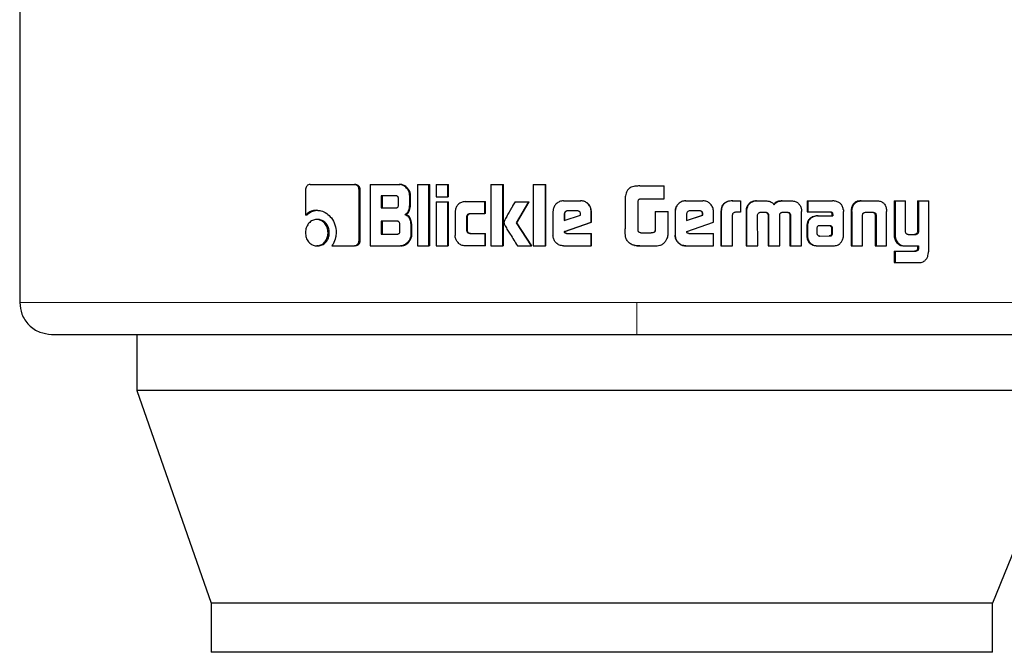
# Model space of a CAD drawing. Header units: millimetres. Extents: x 37 to 252, y 66 to 151.
# Tile 38 of 68: x 160.54 to 162.15, y 66.34 to 67.37. Entities that reach past the tile are written whole.
import ezdxf

# ---------------------------------------------------------------- set-up
doc = ezdxf.new("R2010")
doc.units = ezdxf.units.MM
doc.linetypes.add('PHANTOM', pattern=[12.7, 6.35, -1.27, 1.27, -1.27, 1.27, -1.27])

msp = doc.modelspace()

# ---------------------------------------------------------------- linework, layer by layer
at = {"color": 7, "linetype": 'Continuous', "lineweight": 25}
for p, q in [((160.5401, 67.403), (160.5401, 66.9138)), ((161.0063, 67.0976), (161.0063, 67.0563)), ((161.0135, 67.1061), (161.0858, 67.1061)), ((161.0858, 67.1061), (161.0876, 67.1061)), ((161.0935, 67.0148), (161.0935, 67.0976)), ((161.0952, 67.0976), (161.0935, 67.0976)), ((161.0952, 67.0148), (161.0952, 67.0976)), ((161.1118, 67.1061), (161.1118, 67.0061)), ((161.1118, 67.1061), (161.1589, 67.1061)), ((161.1589, 67.1061), (161.1605, 67.1061)), ((161.1887, 67.1061), (161.2075, 67.1061)), ((161.1887, 67.1061), (161.1887, 67.0061)), ((161.2075, 67.0061), (161.2075, 67.1061)), ((161.2075, 67.1061), (161.2088, 67.1061)), ((161.2088, 67.0061), (161.2088, 67.1061)), ((161.2193, 67.1061), (161.2193, 67.0861)), ((161.2193, 67.1061), (161.2383, 67.1061)), ((161.2383, 67.0861), (161.2383, 67.1061)), ((161.2383, 67.1061), (161.2395, 67.1061)), ((161.2395, 67.0861), (161.2395, 67.1061)), ((161.3084, 67.1061), (161.3084, 67.0061)), ((161.3084, 67.1061), (161.328, 67.1061)), ((161.328, 67.0061), (161.328, 67.1061)), ((161.328, 67.1061), (161.3288, 67.1061)), ((161.3288, 67.0061), (161.3288, 67.1061)), ((161.3776, 67.1061), (161.3776, 67.0061)), ((161.3776, 67.1061), (161.3974, 67.1061)), ((161.3974, 67.0061), (161.3974, 67.1061)), ((161.3974, 67.1061), (161.398, 67.1061)), ((161.398, 67.0061), (161.398, 67.1061)), ((161.5465, 67.1035), (161.5443, 67.1031)), ((161.5514, 67.1037), (161.5465, 67.1035)), ((161.5514, 67.1037), (161.5912, 67.1037)), ((161.5514, 67.1037), (161.5514, 67.1037)), ((161.5912, 67.0827), (161.5912, 67.1037)), ((161.1531, 67.0876), (161.1298, 67.0876)), ((161.1298, 67.0876), (161.1298, 67.0679)), ((161.1314, 67.0876), (161.1314, 67.0679)), ((161.1578, 67.0729), (161.1578, 67.0826)), ((161.1762, 67.0756), (161.1762, 67.0876)), ((161.1776, 67.0876), (161.1762, 67.0876)), ((161.1776, 67.0756), (161.1776, 67.0876)), ((161.2193, 67.0861), (161.2383, 67.0861)), ((161.2193, 67.078), (161.2193, 67.0061)), ((161.2193, 67.078), (161.2383, 67.078)), ((161.2395, 67.0861), (161.2383, 67.0861)), ((161.2383, 67.0061), (161.2383, 67.078)), ((161.2383, 67.078), (161.2395, 67.078)), ((161.2395, 67.0061), (161.2395, 67.078)), ((161.2665, 67.0781), (161.2985, 67.0781)), ((161.2985, 67.0586), (161.2985, 67.0781)), ((161.2985, 67.0781), (161.2995, 67.0781)), ((161.2995, 67.0586), (161.2995, 67.0781)), ((161.3479, 67.078), (161.3701, 67.078)), ((161.3502, 67.0438), (161.3701, 67.078)), ((161.351, 67.0438), (161.3708, 67.078)), ((161.3701, 67.078), (161.3708, 67.078)), ((161.4269, 67.0794), (161.4547, 67.0794)), ((161.4547, 67.0794), (161.455, 67.0794)), ((161.5273, 67.0796), (161.5273, 67.0337)), ((161.5484, 67.0312), (161.5484, 67.0786)), ((161.5522, 67.0827), (161.5912, 67.0827)), ((161.626, 67.0794), (161.6264, 67.0794)), ((161.6264, 67.0794), (161.6541, 67.0794)), ((161.702, 67.0794), (161.7027, 67.0794)), ((161.7027, 67.0794), (161.7152, 67.0794)), ((161.7152, 67.0794), (161.7152, 67.0608)), ((161.7413, 67.0794), (161.7421, 67.0794)), ((161.7421, 67.0794), (161.7561, 67.0794)), ((161.7836, 67.0794), (161.7845, 67.0794)), ((161.7845, 67.0794), (161.7984, 67.0794)), ((161.8239, 67.0794), (161.8239, 67.0617)), ((161.8239, 67.0794), (161.825, 67.0794)), ((161.825, 67.0794), (161.825, 67.0617)), ((161.825, 67.0794), (161.8655, 67.0794)), ((161.9121, 67.0794), (161.9135, 67.0794)), ((161.9135, 67.0794), (161.9376, 67.0794)), ((161.9659, 67.0794), (161.9659, 67.0247)), ((161.9659, 67.0794), (161.9675, 67.0794)), ((161.9675, 67.0794), (161.9675, 67.0247)), ((161.9675, 67.0794), (161.9844, 67.0794)), ((161.9844, 67.0305), (161.9844, 67.0794)), ((162.0041, 67.0794), (162.0041, 67.0293)), ((162.0041, 67.0794), (162.0059, 67.0794)), ((162.0059, 67.0794), (162.0059, 67.0293)), ((162.0059, 67.0794), (162.0223, 67.0794)), ((162.0223, 66.9986), (162.0223, 67.0794)), ((161.0245, 67.064), (161.0265, 67.064)), ((161.1298, 67.0679), (161.1531, 67.0679)), ((161.1776, 67.0756), (161.1762, 67.0756)), ((161.2502, 67.0611), (161.2502, 67.0231)), ((161.4097, 67.062), (161.4097, 67.0233)), ((161.4495, 67.0631), (161.4333, 67.0631)), ((161.472, 67.0446), (161.472, 67.062)), ((161.4723, 67.062), (161.472, 67.062)), ((161.4723, 67.0446), (161.4723, 67.062)), ((161.5762, 67.0622), (161.5762, 67.0314)), ((161.5762, 67.0622), (161.5763, 67.0622)), ((161.5763, 67.0622), (161.5763, 67.0314)), ((161.5763, 67.0622), (161.5974, 67.0622)), ((161.5974, 67.0309), (161.5974, 67.0622)), ((161.6088, 67.062), (161.6091, 67.062)), ((161.6088, 67.062), (161.6088, 67.0233)), ((161.6091, 67.062), (161.6091, 67.0233)), ((161.6489, 67.0631), (161.6327, 67.0631)), ((161.6714, 67.0446), (161.6714, 67.062)), ((161.6834, 67.0605), (161.6834, 67.0061)), ((161.6834, 67.0605), (161.6839, 67.0605)), ((161.6839, 67.0605), (161.6839, 67.0061)), ((161.7152, 67.0608), (161.7071, 67.0608)), ((161.7245, 67.0618), (161.7245, 67.0061)), ((161.7245, 67.0618), (161.7252, 67.0618)), ((161.7252, 67.0618), (161.7252, 67.0061)), ((161.7276, 67.0717), (161.7269, 67.0717)), ((161.7485, 67.0608), (161.7573, 67.0608)), ((161.784, 67.0608), (161.7919, 67.0608)), ((161.8149, 67.0061), (161.815, 67.0618)), ((161.8239, 67.0617), (161.825, 67.0617)), ((161.825, 67.0617), (161.8619, 67.0617)), ((161.8833, 67.0233), (161.8833, 67.0621)), ((161.8957, 67.0619), (161.8957, 67.0061)), ((161.896, 67.0653), (161.8974, 67.0653)), ((161.8971, 67.0619), (161.8971, 67.0061)), ((161.9201, 67.0608), (161.9309, 67.0608)), ((161.9534, 67.0653), (161.9537, 67.0619)), ((161.9537, 67.0061), (161.9537, 67.0619)), ((161.0084, 67.0563), (161.0063, 67.0563)), ((161.0265, 67.049), (161.0244, 67.049)), ((161.1555, 67.0462), (161.1298, 67.0462)), ((161.1298, 67.0462), (161.1298, 67.025)), ((161.1314, 67.0462), (161.1314, 67.025)), ((161.1679, 67.0573), (161.1694, 67.0573)), ((161.2694, 67.0311), (161.2694, 67.0536)), ((161.2705, 67.0536), (161.2694, 67.0536)), ((161.2705, 67.0311), (161.2705, 67.0536)), ((161.2743, 67.0586), (161.2985, 67.0586)), ((161.2995, 67.0586), (161.2985, 67.0586)), ((161.3744, 67.0061), (161.3502, 67.0438)), ((161.351, 67.0438), (161.3502, 67.0438)), ((161.3751, 67.0061), (161.351, 67.0438)), ((161.4281, 67.0581), (161.4281, 67.0473)), ((161.4281, 67.0581), (161.4286, 67.0581)), ((161.4281, 67.0473), (161.4545, 67.0562)), ((161.4284, 67.0292), (161.472, 67.0446)), ((161.4286, 67.0581), (161.4286, 67.0473)), ((161.4288, 67.0292), (161.4723, 67.0446)), ((161.4545, 67.0562), (161.4545, 67.0579)), ((161.4723, 67.0446), (161.472, 67.0446)), ((161.6275, 67.0581), (161.6275, 67.0473)), ((161.6275, 67.0473), (161.654, 67.0562)), ((161.6275, 67.0474), (161.6535, 67.0562)), ((161.6278, 67.0292), (161.6714, 67.0446)), ((161.654, 67.0579), (161.6535, 67.0579)), ((161.6535, 67.0562), (161.6535, 67.0579)), ((161.654, 67.0562), (161.6535, 67.0562)), ((161.654, 67.0562), (161.654, 67.0579)), ((161.7024, 67.0061), (161.7024, 67.0568)), ((161.7435, 67.0061), (161.7433, 67.0552)), ((161.7603, 67.056), (161.7603, 67.0061)), ((161.7603, 67.056), (161.7612, 67.056)), ((161.7612, 67.056), (161.7612, 67.0061)), ((161.7794, 67.0061), (161.7794, 67.056)), ((161.7947, 67.0594), (161.7957, 67.0594)), ((161.796, 67.0552), (161.7959, 67.0061)), ((161.796, 67.0552), (161.797, 67.0552)), ((161.797, 67.0552), (161.7968, 67.0061)), ((161.8408, 67.0549), (161.842, 67.0549)), ((161.842, 67.0549), (161.8658, 67.0549)), ((161.8643, 67.0589), (161.8643, 67.0579)), ((161.8643, 67.0589), (161.8656, 67.0589)), ((161.8643, 67.0579), (161.8656, 67.0579)), ((161.8645, 67.0568), (161.8645, 67.0549)), ((161.8645, 67.0568), (161.8658, 67.0568)), ((161.8656, 67.0589), (161.8656, 67.0579)), ((161.8658, 67.0568), (161.8658, 67.0549)), ((161.9146, 67.0061), (161.9146, 67.0567)), ((161.9349, 67.0567), (161.9364, 67.0567)), ((161.935, 67.0556), (161.935, 67.0061)), ((161.9366, 67.0556), (161.9366, 67.0061)), ((161.1601, 67.0301), (161.1601, 67.0412)), ((161.178, 67.0387), (161.178, 67.0245)), ((161.1795, 67.0387), (161.178, 67.0387)), ((161.1795, 67.0245), (161.1795, 67.0387)), ((161.2705, 67.0311), (161.2694, 67.0311)), ((161.4288, 67.0292), (161.4284, 67.0292)), ((161.5762, 67.0314), (161.5763, 67.0314)), ((161.8236, 67.0375), (161.8236, 67.0226)), ((161.8247, 67.0375), (161.8247, 67.0226)), ((161.84, 67.035), (161.84, 67.0339)), ((161.84, 67.0339), (161.8401, 67.0264)), ((161.8435, 67.0387), (161.8427, 67.0385)), ((161.8446, 67.0387), (161.8435, 67.0387)), ((161.8609, 67.0388), (161.8446, 67.0387)), ((161.8643, 67.0265), (161.8642, 67.0346)), ((161.8655, 67.0346), (161.8642, 67.0346)), ((161.8656, 67.0265), (161.8655, 67.0346)), ((162.0041, 67.0293), (162.0059, 67.0293)), ((161.043, 67.0275), (161.045, 67.0275)), ((161.0952, 67.0148), (161.0935, 67.0148)), ((161.1298, 67.025), (161.1555, 67.025)), ((161.1795, 67.0245), (161.178, 67.0245)), ((161.2743, 67.0261), (161.2985, 67.0261)), ((161.2985, 67.0261), (161.2985, 67.0061)), ((161.2985, 67.0261), (161.2995, 67.0261)), ((161.2995, 67.0061), (161.2995, 67.0261)), ((161.4315, 67.0264), (161.472, 67.0264)), ((161.472, 67.0061), (161.472, 67.0264)), ((161.472, 67.0264), (161.4723, 67.0264)), ((161.4723, 67.0061), (161.4723, 67.0264)), ((161.5529, 67.027), (161.5697, 67.027)), ((161.6088, 67.0233), (161.6091, 67.0233)), ((161.631, 67.0264), (161.6714, 67.0264)), ((161.6714, 67.0061), (161.6714, 67.0264)), ((161.8236, 67.0226), (161.8247, 67.0226)), ((161.8239, 67.0193), (161.825, 67.0193)), ((161.8445, 67.0221), (161.8598, 67.0222)), ((161.8447, 67.0221), (161.8611, 67.0222)), ((161.8611, 67.0222), (161.8598, 67.0222)), ((161.8646, 67.0236), (161.8633, 67.0236)), ((161.8656, 67.0265), (161.8643, 67.0265)), ((161.9682, 67.0144), (161.9698, 67.0144)), ((161.9889, 67.0247), (162.0008, 67.0247)), ((162, 67.0248), (162.0018, 67.0248)), ((161.0265, 67.0061), (161.0244, 67.0061)), ((161.0493, 67.0063), (161.0858, 67.0063)), ((161.0876, 67.0063), (161.0858, 67.0063)), ((161.1118, 67.0061), (161.1608, 67.0061)), ((161.1623, 67.0061), (161.1608, 67.0061)), ((161.1887, 67.0061), (161.2075, 67.0061)), ((161.2088, 67.0061), (161.2075, 67.0061)), ((161.2193, 67.0061), (161.2383, 67.0061)), ((161.2395, 67.0061), (161.2383, 67.0061)), ((161.2985, 67.0061), (161.2665, 67.0061)), ((161.2995, 67.0061), (161.2985, 67.0061)), ((161.3084, 67.0061), (161.328, 67.0061)), ((161.3288, 67.0061), (161.328, 67.0061)), ((161.3517, 67.0061), (161.3744, 67.0061)), ((161.3751, 67.0061), (161.3744, 67.0061)), ((161.3776, 67.0061), (161.3974, 67.0061)), ((161.398, 67.0061), (161.3974, 67.0061)), ((161.4269, 67.0061), (161.472, 67.0061)), ((161.4723, 67.0061), (161.472, 67.0061)), ((161.5454, 67.0065), (161.5465, 67.0063)), ((161.5465, 67.0063), (161.5515, 67.0061)), ((161.5515, 67.0061), (161.5758, 67.0061)), ((161.5515, 67.0061), (161.5515, 67.0061)), ((161.6264, 67.0061), (161.626, 67.0061)), ((161.6264, 67.0061), (161.6714, 67.0061)), ((161.6834, 67.0061), (161.6839, 67.0061)), ((161.6839, 67.0061), (161.7024, 67.0061)), ((161.7245, 67.0061), (161.7252, 67.0061)), ((161.7252, 67.0061), (161.7435, 67.0061)), ((161.7603, 67.0061), (161.7612, 67.0061)), ((161.7612, 67.0061), (161.7794, 67.0061)), ((161.7959, 67.0061), (161.7968, 67.0061)), ((161.7968, 67.0061), (161.8149, 67.0061)), ((161.8417, 67.0061), (161.8429, 67.0061)), ((161.8429, 67.0061), (161.8673, 67.0061)), ((161.8957, 67.0061), (161.8971, 67.0061)), ((161.8971, 67.0061), (161.9146, 67.0061)), ((161.935, 67.0061), (161.9366, 67.0061)), ((161.9366, 67.0061), (161.9537, 67.0061)), ((161.9659, 66.9973), (161.9659, 66.9787)), ((161.9659, 66.9973), (161.9675, 66.9973)), ((161.9675, 66.9973), (161.9675, 66.9787)), ((161.9675, 66.9973), (162.0012, 66.9973)), ((161.9826, 67.0061), (161.9843, 67.0061)), ((161.9843, 67.0061), (162.0059, 67.0061)), ((162.0041, 67.0061), (162.0041, 67.0018)), ((162.0041, 67.0018), (162.0059, 67.0018)), ((162.0059, 67.0061), (162.0059, 67.0018)), ((161.9659, 66.9787), (161.9675, 66.9787)), ((161.9675, 66.9787), (162.0068, 66.9787)), ((160.731, 66.8618), (160.731, 66.7705)), ((162.2671, 66.7705), (160.731, 66.7705)), ((160.731, 66.7705), (160.8524, 66.4235)), ((162.2671, 66.7705), (162.1261, 66.4235)), ((160.8524, 66.4235), (160.8524, 66.3435)), ((162.1261, 66.4235), (160.8524, 66.4235)), ((162.1261, 66.3435), (162.1261, 66.4235)), ((162.1261, 66.3435), (160.8524, 66.3435))]:
    msp.add_line(p, q, dxfattribs=at)
at = {"color": 8, "linetype": 'PHANTOM', "lineweight": 18}
for p, q in [((161.8971, 67.0619), (161.8957, 67.0619)), ((161.935, 67.0556), (161.9366, 67.0556)), ((161.8236, 67.0375), (161.8247, 67.0375)), ((161.862, 67.0382), (161.8633, 67.0382)), ((161.9659, 67.0247), (161.9675, 67.0247)), ((162.0003, 66.9974), (162.0021, 66.9974)), ((161.5465, 66.9138), (160.5401, 66.9138)), ((162.2602, 66.9138), (161.5465, 66.9138))]:
    msp.add_line(p, q, dxfattribs=at)
at = {"color": 7, "linetype": 'Continuous', "lineweight": 25}
for points, knots in [([(161.0135, 67.1061), (161.0126, 67.106), (161.0108, 67.1058), (161.0086, 67.104), (161.007, 67.1016), (161.0064, 67.0993), (161.0063, 67.0979), (161.0063, 67.0976)], [0, 0, 0, 0, 0.2378645, 0.4783367, 0.69122, 0.9148531, 1, 1, 1, 1]), ([(161.0935, 67.0976), (161.0934, 67.0986), (161.0932, 67.1007), (161.0916, 67.1033), (161.0897, 67.1051), (161.0876, 67.1059), (161.0863, 67.106), (161.0858, 67.1061)], [0, 0, 0, 0, 0.231923, 0.466697, 0.674308, 0.866821, 1, 1, 1, 1]), ([(161.0952, 67.0976), (161.0951, 67.0987), (161.095, 67.1009), (161.0932, 67.1035), (161.091, 67.1054), (161.0891, 67.106), (161.0879, 67.106), (161.0876, 67.1061)], [0, 0, 0, 0, 0.245277, 0.493179, 0.705824, 0.934103, 1, 1, 1, 1]), ([(161.1762, 67.0876), (161.1759, 67.0896), (161.1755, 67.0936), (161.172, 67.0993), (161.1674, 67.1038), (161.1625, 67.1059), (161.1598, 67.106), (161.1589, 67.1061)], [0, 0, 0, 0, 0.211224, 0.417836, 0.697642, 0.89963, 1, 1, 1, 1]), ([(161.1776, 67.0876), (161.1774, 67.0896), (161.177, 67.0936), (161.1735, 67.0994), (161.1689, 67.1038), (161.164, 67.1059), (161.1614, 67.106), (161.1605, 67.1061)], [0, 0, 0, 0, 0.212497, 0.420139, 0.699975, 0.900882, 1, 1, 1, 1]), ([(161.5514, 67.1037), (161.5487, 67.1036), (161.5433, 67.1035), (161.5364, 67.1016), (161.5318, 67.0979), (161.5288, 67.0927), (161.5275, 67.0864), (161.5274, 67.0816), (161.5273, 67.0796)], [0, 0, 0, 0, 0.202653, 0.407271, 0.523049, 0.638653, 0.845696, 1, 1, 1, 1]), ([(161.5442, 67.1033), (161.5442, 67.1033), (161.5442, 67.1033), (161.5442, 67.1033), (161.5442, 67.1033)], [0, 0, 0, 0, 0.5, 1, 1, 1, 1]), ([(161.1578, 67.0826), (161.1577, 67.0835), (161.1576, 67.0848), (161.1568, 67.0863), (161.1557, 67.0871), (161.1545, 67.0876), (161.1535, 67.0876), (161.1531, 67.0876)], [0, 0, 0, 0, 0.314467, 0.468339, 0.622972, 0.839716, 1, 1, 1, 1]), ([(161.2665, 67.0781), (161.2644, 67.0779), (161.2602, 67.0775), (161.2551, 67.0737), (161.2515, 67.0688), (161.2503, 67.0643), (161.2502, 67.0617), (161.2502, 67.0611)], [0, 0, 0, 0, 0.246104, 0.494091, 0.706469, 0.932702, 1, 1, 1, 1]), ([(161.3479, 67.078), (161.3466, 67.0757), (161.3452, 67.0732), (161.3436, 67.0705), (161.3433, 67.0699), (161.3429, 67.0692), (161.3425, 67.0686), (161.3422, 67.068), (161.3419, 67.0676), (161.3416, 67.067), (161.3413, 67.0664), (161.3409, 67.0658), (161.3407, 67.0654), (161.3405, 67.0649), (161.3402, 67.0645), (161.34, 67.0641), (161.3396, 67.0635), (161.339, 67.0625), (161.3372, 67.0593), (161.3349, 67.0552), (161.3326, 67.0511), (161.3315, 67.049), (161.331, 67.048), (161.3307, 67.0474), (161.3304, 67.0468), (161.3299, 67.0456), (161.3298, 67.0446), (161.3297, 67.0438)], [0, 0, 0, 0, 0.206847, 0.219792, 0.245649, 0.258566, 0.28443, 0.297367, 0.310293, 0.323204, 0.349067, 0.362019, 0.374937, 0.387856, 0.400781, 0.413725, 0.426651, 0.452503, 0.504215, 0.711095, 0.814507, 0.866223, 0.892086, 0.905025, 0.917958, 0.943822, 1, 1, 1, 1]), ([(161.4269, 67.0794), (161.4247, 67.0791), (161.4203, 67.0787), (161.415, 67.0749), (161.4112, 67.07), (161.4098, 67.0655), (161.4098, 67.0628), (161.4097, 67.062)], [0, 0, 0, 0, 0.2428397, 0.4871524, 0.7014866, 0.9199119, 1, 1, 1, 1]), ([(161.472, 67.062), (161.4717, 67.0643), (161.4713, 67.0687), (161.4675, 67.0741), (161.4626, 67.0779), (161.4581, 67.0793), (161.4554, 67.0793), (161.4547, 67.0794)], [0, 0, 0, 0, 0.242783, 0.486975, 0.700858, 0.92039, 1, 1, 1, 1]), ([(161.4723, 67.062), (161.472, 67.0643), (161.4716, 67.0687), (161.4678, 67.0741), (161.4629, 67.0779), (161.4584, 67.0793), (161.4557, 67.0793), (161.455, 67.0794)], [0, 0, 0, 0, 0.244551, 0.490541, 0.705455, 0.924168, 1, 1, 1, 1]), ([(161.5484, 67.0786), (161.5485, 67.0793), (161.5488, 67.0804), (161.5497, 67.0817), (161.5509, 67.0825), (161.5518, 67.0826), (161.5522, 67.0827)], [0, 0, 0, 0, 0.336286, 0.550353, 0.765369, 1, 1, 1, 1]), ([(161.626, 67.0794), (161.6238, 67.0791), (161.6194, 67.0787), (161.6141, 67.075), (161.6103, 67.0701), (161.6089, 67.0655), (161.6088, 67.0628), (161.6088, 67.062)], [0, 0, 0, 0, 0.241686, 0.484859, 0.698265, 0.917589, 1, 1, 1, 1]), ([(161.6264, 67.0794), (161.6242, 67.0791), (161.6197, 67.0787), (161.6143, 67.0749), (161.6105, 67.07), (161.6092, 67.0655), (161.6091, 67.0628), (161.6091, 67.062)], [0, 0, 0, 0, 0.242841, 0.487152, 0.70149, 0.919912, 1, 1, 1, 1]), ([(161.6714, 67.062), (161.6711, 67.0643), (161.6707, 67.0687), (161.6669, 67.0741), (161.6621, 67.0779), (161.6575, 67.0793), (161.6548, 67.0793), (161.6541, 67.0794)], [0, 0, 0, 0, 0.242785, 0.486984, 0.700866, 0.920404, 1, 1, 1, 1]), ([(161.702, 67.0794), (161.6994, 67.0792), (161.695, 67.079), (161.6896, 67.0763), (161.6862, 67.0728), (161.6838, 67.0674), (161.6835, 67.0632), (161.6834, 67.0605)], [0, 0, 0, 0, 0.26454, 0.426939, 0.590391, 0.738806, 1, 1, 1, 1]), ([(161.7027, 67.0794), (161.6999, 67.0792), (161.6956, 67.079), (161.6901, 67.0763), (161.6867, 67.0728), (161.6843, 67.0674), (161.6841, 67.0632), (161.6839, 67.0605)], [0, 0, 0, 0, 0.266674, 0.429096, 0.592546, 0.740963, 1, 1, 1, 1]), ([(161.7413, 67.0794), (161.7391, 67.0792), (161.7352, 67.0789), (161.7301, 67.0759), (161.7279, 67.0731), (161.7269, 67.0717)], [0, 0, 0, 0, 0.384136, 0.69036, 1, 1, 1, 1]), ([(161.7276, 67.0717), (161.7291, 67.0735), (161.7317, 67.0768), (161.7372, 67.0791), (161.7405, 67.0793), (161.7421, 67.0794)], [0, 0, 0, 0, 0.406336, 0.724541, 1, 1, 1, 1]), ([(161.7561, 67.0794), (161.7588, 67.0792), (161.7628, 67.079), (161.7675, 67.0765), (161.7695, 67.0743), (161.7703, 67.073), (161.7704, 67.0729)], [0, 0, 0, 0, 0.483239, 0.726048, 0.969953, 1, 1, 1, 1]), ([(161.7836, 67.0794), (161.7809, 67.0792), (161.7768, 67.079), (161.7718, 67.0763), (161.7703, 67.074), (161.7695, 67.0729)], [0, 0, 0, 0, 0.500062, 0.750164, 1, 1, 1, 1]), ([(161.7704, 67.0729), (161.7712, 67.074), (161.7727, 67.0763), (161.7777, 67.079), (161.7818, 67.0792), (161.7845, 67.0794)], [0, 0, 0, 0, 0.2494818, 0.499535, 1, 1, 1, 1]), ([(161.7984, 67.0794), (161.8006, 67.0792), (161.8045, 67.0789), (161.8095, 67.0759), (161.8116, 67.0731), (161.8127, 67.0717)], [0, 0, 0, 0, 0.385711, 0.692133, 1, 1, 1, 1]), ([(161.8686, 67.0791), (161.8681, 67.0792), (161.8671, 67.0793), (161.866, 67.0794), (161.8655, 67.0794)], [0, 0, 0, 0, 0.499965, 1, 1, 1, 1]), ([(161.883, 67.0654), (161.8825, 67.0674), (161.8817, 67.071), (161.8786, 67.0751), (161.8743, 67.078), (161.8707, 67.0787), (161.8686, 67.0791)], [0, 0, 0, 0, 0.282968, 0.488472, 0.693686, 1, 1, 1, 1]), ([(161.9121, 67.0794), (161.9095, 67.0792), (161.9055, 67.0789), (161.9007, 67.0759), (161.8977, 67.072), (161.8964, 67.0681), (161.896, 67.0657), (161.896, 67.0653)], [0, 0, 0, 0, 0.328273, 0.515844, 0.703893, 0.942633, 1, 1, 1, 1]), ([(161.8974, 67.0653), (161.8978, 67.0674), (161.8986, 67.071), (161.9015, 67.0753), (161.9056, 67.0782), (161.9098, 67.0793), (161.9126, 67.0793), (161.9135, 67.0794)], [0, 0, 0, 0, 0.259973, 0.447495, 0.635319, 0.880868, 1, 1, 1, 1]), ([(161.9376, 67.0794), (161.9395, 67.0793), (161.9423, 67.0791), (161.9459, 67.0777), (161.9484, 67.0761), (161.9504, 67.0739), (161.9524, 67.0704), (161.953, 67.0673), (161.9534, 67.0653)], [0, 0, 0, 0, 0.25036, 0.375644, 0.500807, 0.622423, 0.750721, 1, 1, 1, 1]), ([(161.0245, 67.064), (161.0222, 67.0639), (161.0169, 67.0635), (161.0107, 67.0604), (161.0074, 67.0573), (161.0063, 67.0563)], [0, 0, 0, 0, 0.350346, 0.79259, 1, 1, 1, 1]), ([(161.0084, 67.0563), (161.0103, 67.0579), (161.0144, 67.0616), (161.0209, 67.0638), (161.0252, 67.064), (161.0265, 67.064)], [0, 0, 0, 0, 0.348264, 0.793342, 1, 1, 1, 1]), ([(161.0245, 67.064), (161.0268, 67.0639), (161.0324, 67.0635), (161.041, 67.0595), (161.049, 67.0515), (161.0551, 67.0407), (161.0558, 67.032), (161.0562, 67.0276)], [0, 0, 0, 0, 0.141656, 0.344218, 0.545947, 0.775191, 1, 1, 1, 1]), ([(161.1531, 67.0679), (161.1538, 67.0679), (161.1549, 67.068), (161.1563, 67.0687), (161.1572, 67.0698), (161.1577, 67.0712), (161.1578, 67.0723), (161.1578, 67.0729)], [0, 0, 0, 0, 0.2726316, 0.4361286, 0.6012002, 0.7925003, 1, 1, 1, 1]), ([(161.1679, 67.0573), (161.169, 67.0578), (161.1712, 67.0588), (161.1738, 67.0618), (161.1757, 67.0675), (161.176, 67.0723), (161.1762, 67.0756)], [0, 0, 0, 0, 0.186508, 0.343284, 0.548842, 1, 1, 1, 1]), ([(161.1694, 67.0573), (161.1705, 67.0578), (161.1727, 67.0588), (161.1752, 67.0618), (161.1772, 67.0674), (161.1775, 67.0722), (161.1776, 67.0756)], [0, 0, 0, 0, 0.184826, 0.341615, 0.546605, 1, 1, 1, 1]), ([(161.4333, 67.0631), (161.4326, 67.063), (161.4312, 67.0628), (161.4295, 67.0616), (161.4284, 67.0601), (161.4282, 67.0588), (161.4281, 67.0582), (161.4281, 67.0581)], [0, 0, 0, 0, 0.272028, 0.519261, 0.75545, 0.964945, 1, 1, 1, 1]), ([(161.4337, 67.0631), (161.433, 67.063), (161.4317, 67.0629), (161.4301, 67.0617), (161.4289, 67.0602), (161.4286, 67.0589), (161.4286, 67.0582), (161.4286, 67.0581)], [0, 0, 0, 0, 0.257281, 0.505036, 0.7387, 0.950705, 1, 1, 1, 1]), ([(161.4545, 67.0579), (161.4545, 67.0587), (161.4544, 67.0599), (161.4537, 67.0614), (161.4527, 67.0623), (161.4512, 67.063), (161.4501, 67.063), (161.4495, 67.0631)], [0, 0, 0, 0, 0.273335, 0.436251, 0.6005433, 0.7496114, 1, 1, 1, 1]), ([(161.6327, 67.0631), (161.632, 67.063), (161.6306, 67.0628), (161.6289, 67.0616), (161.6278, 67.0601), (161.6276, 67.0588), (161.6275, 67.0582), (161.6275, 67.0581)], [0, 0, 0, 0, 0.272018, 0.519274, 0.755449, 0.964944, 1, 1, 1, 1]), ([(161.6535, 67.0579), (161.6535, 67.0588), (161.6534, 67.0602), (161.6525, 67.0617), (161.6515, 67.0625), (161.6501, 67.063), (161.6491, 67.063), (161.6485, 67.0631)], [0, 0, 0, 0, 0.3175665, 0.4746106, 0.6322546, 0.7865157, 1, 1, 1, 1]), ([(161.654, 67.0579), (161.6539, 67.0587), (161.6539, 67.0599), (161.6531, 67.0614), (161.6521, 67.0623), (161.6507, 67.063), (161.6496, 67.063), (161.6489, 67.0631)], [0, 0, 0, 0, 0.2733317, 0.4362655, 0.6005345, 0.7496004, 1, 1, 1, 1]), ([(161.7071, 67.0608), (161.7065, 67.0607), (161.7052, 67.0604), (161.7037, 67.0597), (161.7028, 67.0586), (161.7025, 67.0576), (161.7024, 67.057), (161.7024, 67.0568)], [0, 0, 0, 0, 0.27886, 0.56166, 0.7351, 0.908905, 1, 1, 1, 1]), ([(161.7269, 67.0717), (161.7263, 67.0705), (161.7252, 67.0683), (161.7246, 67.0649), (161.7246, 67.0628), (161.7245, 67.0618)], [0, 0, 0, 0, 0.391736, 0.692737, 1, 1, 1, 1]), ([(161.7276, 67.0717), (161.727, 67.0704), (161.7259, 67.0683), (161.7253, 67.0649), (161.7253, 67.0628), (161.7252, 67.0618)], [0, 0, 0, 0, 0.395687, 0.694789, 1, 1, 1, 1]), ([(161.7434, 67.0564), (161.7437, 67.0573), (161.7441, 67.0587), (161.7455, 67.06), (161.7469, 67.0607), (161.7479, 67.0607), (161.7485, 67.0608)], [0, 0, 0, 0, 0.36913, 0.567753, 0.76646, 1, 1, 1, 1]), ([(161.7565, 67.0608), (161.7572, 67.0605), (161.7583, 67.0602), (161.7595, 67.0591), (161.7601, 67.0578), (161.7603, 67.0568), (161.7603, 67.0562), (161.7603, 67.056)], [0, 0, 0, 0, 0.3268286, 0.528031, 0.729307, 0.9425273, 1, 1, 1, 1]), ([(161.7573, 67.0608), (161.758, 67.0605), (161.7591, 67.0602), (161.7603, 67.0591), (161.761, 67.0578), (161.7612, 67.0568), (161.7612, 67.0562), (161.7612, 67.056)], [0, 0, 0, 0, 0.326432, 0.527559, 0.728807, 0.941219, 1, 1, 1, 1]), ([(161.7794, 67.056), (161.7794, 67.0567), (161.7795, 67.0579), (161.7804, 67.0593), (161.7813, 67.06), (161.7819, 67.0603), (161.7821, 67.0604)], [0, 0, 0, 0, 0.369392, 0.615346, 0.860717, 1, 1, 1, 1]), ([(161.7821, 67.0604), (161.7824, 67.0604), (161.7828, 67.0606), (161.7834, 67.0607), (161.7838, 67.0607), (161.784, 67.0608)], [0, 0, 0, 0, 0.33751, 0.667571, 1, 1, 1, 1]), ([(161.791, 67.0608), (161.7915, 67.0607), (161.7924, 67.0607), (161.7938, 67.0603), (161.7944, 67.0597), (161.7947, 67.0594)], [0, 0, 0, 0, 0.379745, 0.700175, 1, 1, 1, 1]), ([(161.7919, 67.0608), (161.7924, 67.0607), (161.7933, 67.0607), (161.7947, 67.0603), (161.7954, 67.0597), (161.7957, 67.0594)], [0, 0, 0, 0, 0.3443602, 0.6924631, 1, 1, 1, 1]), ([(161.8127, 67.0717), (161.8134, 67.0701), (161.8145, 67.0678), (161.8149, 67.0643), (161.815, 67.0626), (161.815, 67.0618)], [0, 0, 0, 0, 0.499141, 0.74948, 1, 1, 1, 1]), ([(161.8606, 67.0617), (161.8614, 67.0615), (161.8626, 67.0613), (161.8637, 67.0604), (161.8642, 67.0596), (161.8643, 67.0591), (161.8643, 67.0589)], [0, 0, 0, 0, 0.480139, 0.711765, 0.875169, 1, 1, 1, 1]), ([(161.8619, 67.0617), (161.8623, 67.0616), (161.8632, 67.0615), (161.8643, 67.061), (161.865, 67.0603), (161.8655, 67.0596), (161.8656, 67.0591), (161.8656, 67.0589)], [0, 0, 0, 0, 0.26495, 0.532075, 0.718783, 0.867193, 1, 1, 1, 1]), ([(161.883, 67.0654), (161.8831, 67.065), (161.8832, 67.0644), (161.8832, 67.0633), (161.8833, 67.0626), (161.8833, 67.0621)], [0, 0, 0, 0, 0.3083753, 0.6168261, 1, 1, 1, 1]), ([(161.896, 67.0653), (161.8959, 67.0647), (161.8958, 67.0636), (161.8958, 67.0624), (161.8957, 67.0619)], [0, 0, 0, 0, 0.499743, 1, 1, 1, 1]), ([(161.8971, 67.0619), (161.8971, 67.0622), (161.8971, 67.0629), (161.8972, 67.064), (161.8973, 67.0648), (161.8974, 67.0653)], [0, 0, 0, 0, 0.2921836, 0.5844583, 1, 1, 1, 1]), ([(161.9146, 67.0567), (161.9147, 67.0573), (161.9149, 67.0584), (161.9159, 67.0596), (161.9172, 67.0604), (161.9187, 67.0607), (161.9198, 67.0608), (161.9201, 67.0608)], [0, 0, 0, 0, 0.237936, 0.403571, 0.567953, 0.841472, 1, 1, 1, 1]), ([(161.9294, 67.0608), (161.9302, 67.0607), (161.9316, 67.0607), (161.9333, 67.0599), (161.9343, 67.0588), (161.9347, 67.0577), (161.9348, 67.057), (161.9349, 67.0567)], [0, 0, 0, 0, 0.345101, 0.53956, 0.735487, 0.90699, 1, 1, 1, 1]), ([(161.9309, 67.0608), (161.9315, 67.0607), (161.9327, 67.0607), (161.9344, 67.0601), (161.9355, 67.0591), (161.9362, 67.058), (161.9364, 67.0571), (161.9364, 67.0567)], [0, 0, 0, 0, 0.247616, 0.497723, 0.672661, 0.848121, 1, 1, 1, 1]), ([(161.0244, 67.049), (161.022, 67.0487), (161.0173, 67.0482), (161.0117, 67.0435), (161.0077, 67.0374), (161.0062, 67.0318), (161.0061, 67.0284), (161.0061, 67.0275)], [0, 0, 0, 0, 0.243007, 0.488123, 0.698156, 0.921098, 1, 1, 1, 1]), ([(161.043, 67.0275), (161.0427, 67.0302), (161.0423, 67.0358), (161.0382, 67.0424), (161.0329, 67.0471), (161.028, 67.0488), (161.0251, 67.0489), (161.0244, 67.049)], [0, 0, 0, 0, 0.243048, 0.488102, 0.700007, 0.923084, 1, 1, 1, 1]), ([(161.045, 67.0275), (161.0447, 67.0302), (161.0443, 67.0357), (161.0403, 67.0423), (161.035, 67.0471), (161.0301, 67.0488), (161.0272, 67.0489), (161.0265, 67.049)], [0, 0, 0, 0, 0.241, 0.483997, 0.695736, 0.919673, 1, 1, 1, 1]), ([(161.1601, 67.0412), (161.16, 67.0421), (161.1599, 67.0434), (161.1591, 67.0449), (161.158, 67.0458), (161.1568, 67.0462), (161.1558, 67.0462), (161.1555, 67.0462)], [0, 0, 0, 0, 0.320946, 0.474021, 0.628201, 0.843725, 1, 1, 1, 1]), ([(161.1679, 67.0573), (161.1691, 67.0568), (161.1716, 67.056), (161.1749, 67.0525), (161.1774, 67.0466), (161.1778, 67.0417), (161.178, 67.0387)], [0, 0, 0, 0, 0.1758018, 0.3692853, 0.6128182, 1, 1, 1, 1]), ([(161.1795, 67.0387), (161.1793, 67.0414), (161.179, 67.0461), (161.1768, 67.0518), (161.1738, 67.0553), (161.1712, 67.0567), (161.1697, 67.0572), (161.1694, 67.0573)], [0, 0, 0, 0, 0.347289, 0.60609, 0.779125, 0.952761, 1, 1, 1, 1]), ([(161.2694, 67.0536), (161.2694, 67.0543), (161.2695, 67.0554), (161.2701, 67.0569), (161.2711, 67.0579), (161.2726, 67.0585), (161.2737, 67.0586), (161.2743, 67.0586)], [0, 0, 0, 0, 0.249175, 0.412042, 0.576319, 0.763944, 1, 1, 1, 1]), ([(161.2705, 67.0536), (161.2705, 67.0543), (161.2706, 67.0555), (161.2713, 67.057), (161.2723, 67.0579), (161.2738, 67.0585), (161.2748, 67.0586), (161.2754, 67.0586)], [0, 0, 0, 0, 0.266463, 0.427989, 0.590962, 0.784462, 1, 1, 1, 1]), ([(161.3297, 67.0438), (161.3298, 67.0435), (161.3298, 67.043), (161.3299, 67.0423), (161.3301, 67.0417), (161.3304, 67.0411), (161.3309, 67.04), (161.3326, 67.0369), (161.3357, 67.0318), (161.3425, 67.021), (161.3478, 67.0124), (161.3517, 67.0061)], [0, 0, 0, 0, 0.022905, 0.034365, 0.045819, 0.068733, 0.080186, 0.125992, 0.309265, 0.492409, 1, 1, 1, 1]), ([(161.7433, 67.0552), (161.7433, 67.0553), (161.7433, 67.0555), (161.7434, 67.0559), (161.7434, 67.0562), (161.7434, 67.0564)], [0, 0, 0, 0, 0.259922, 0.519374, 1, 1, 1, 1]), ([(161.7947, 67.0594), (161.795, 67.059), (161.7958, 67.058), (161.7959, 67.0564), (161.796, 67.0555), (161.796, 67.0552)], [0, 0, 0, 0, 0.3653195, 0.8147661, 1, 1, 1, 1]), ([(161.7957, 67.0594), (161.796, 67.059), (161.7967, 67.058), (161.7969, 67.0564), (161.797, 67.0555), (161.797, 67.0552)], [0, 0, 0, 0, 0.364781, 0.811976, 1, 1, 1, 1]), ([(161.8408, 67.0549), (161.8382, 67.0547), (161.834, 67.0544), (161.8288, 67.0513), (161.8257, 67.0474), (161.8239, 67.0426), (161.8237, 67.0393), (161.8236, 67.0375)], [0, 0, 0, 0, 0.286499, 0.465498, 0.644777, 0.814107, 1, 1, 1, 1]), ([(161.842, 67.0549), (161.8394, 67.0547), (161.8351, 67.0544), (161.8299, 67.0513), (161.8267, 67.0474), (161.825, 67.0426), (161.8248, 67.0393), (161.8247, 67.0375)], [0, 0, 0, 0, 0.288827, 0.467662, 0.6468, 0.816024, 1, 1, 1, 1]), ([(161.8643, 67.0579), (161.8644, 67.0578), (161.8644, 67.0575), (161.8645, 67.0572), (161.8645, 67.0569), (161.8645, 67.0568)], [0, 0, 0, 0, 0.356494, 0.676287, 1, 1, 1, 1]), ([(161.8656, 67.0579), (161.8656, 67.0578), (161.8657, 67.0575), (161.8657, 67.0572), (161.8658, 67.0569), (161.8658, 67.0568)], [0, 0, 0, 0, 0.359851, 0.677488, 1, 1, 1, 1]), ([(161.9349, 67.0567), (161.9349, 67.0566), (161.935, 67.0564), (161.935, 67.056), (161.935, 67.0558), (161.935, 67.0556)], [0, 0, 0, 0, 0.356602, 0.676187, 1, 1, 1, 1]), ([(161.9364, 67.0567), (161.9365, 67.0566), (161.9365, 67.0564), (161.9366, 67.056), (161.9366, 67.0558), (161.9366, 67.0556)], [0, 0, 0, 0, 0.356597, 0.675087, 1, 1, 1, 1]), ([(161.0562, 67.0276), (161.056, 67.0249), (161.0555, 67.0183), (161.0525, 67.0111), (161.0499, 67.0072), (161.0493, 67.0063)], [0, 0, 0, 0, 0.3513648, 0.8539758, 1, 1, 1, 1]), ([(161.1555, 67.025), (161.1561, 67.0251), (161.1572, 67.0252), (161.1586, 67.0259), (161.1595, 67.0269), (161.16, 67.0284), (161.1601, 67.0295), (161.1601, 67.0301)], [0, 0, 0, 0, 0.266476, 0.42898, 0.593012, 0.790459, 1, 1, 1, 1]), ([(161.2743, 67.0261), (161.2735, 67.0262), (161.2722, 67.0263), (161.2708, 67.0272), (161.2699, 67.0282), (161.2695, 67.0296), (161.2694, 67.0306), (161.2694, 67.0311)], [0, 0, 0, 0, 0.324327, 0.475635, 0.626675, 0.831185, 1, 1, 1, 1]), ([(161.2754, 67.0261), (161.2745, 67.0262), (161.2732, 67.0263), (161.2718, 67.0272), (161.2709, 67.0283), (161.2705, 67.0297), (161.2705, 67.0307), (161.2705, 67.0311)], [0, 0, 0, 0, 0.334739, 0.484781, 0.634525, 0.846407, 1, 1, 1, 1]), ([(161.4315, 67.0264), (161.431, 67.0264), (161.4302, 67.0265), (161.4294, 67.0268), (161.4289, 67.0272), (161.4285, 67.028), (161.4284, 67.0287), (161.4284, 67.0292)], [0, 0, 0, 0, 0.33476, 0.46312, 0.562569, 0.662422, 1, 1, 1, 1]), ([(161.432, 67.0264), (161.4315, 67.0264), (161.4308, 67.0264), (161.43, 67.0267), (161.4295, 67.0271), (161.429, 67.0279), (161.4289, 67.0287), (161.4288, 67.0292)], [0, 0, 0, 0, 0.289962, 0.427101, 0.537103, 0.648467, 1, 1, 1, 1]), ([(161.5323, 67.0126), (161.531, 67.0141), (161.5285, 67.0173), (161.5274, 67.0248), (161.5273, 67.0303), (161.5273, 67.0337)], [0, 0, 0, 0, 0.266933, 0.537101, 1, 1, 1, 1]), ([(161.5489, 67.0296), (161.5489, 67.0298), (161.5487, 67.0301), (161.5485, 67.0306), (161.5484, 67.031), (161.5484, 67.0312)], [0, 0, 0, 0, 0.33531, 0.666631, 1, 1, 1, 1]), ([(161.5529, 67.027), (161.5524, 67.0272), (161.5513, 67.0275), (161.5498, 67.0283), (161.5492, 67.0292), (161.5489, 67.0296)], [0, 0, 0, 0, 0.33505, 0.673395, 1, 1, 1, 1]), ([(161.5762, 67.0314), (161.5761, 67.0306), (161.5758, 67.0294), (161.5748, 67.0281), (161.5732, 67.0273), (161.5714, 67.0271), (161.57, 67.0271), (161.5696, 67.027)], [0, 0, 0, 0, 0.273234, 0.402346, 0.531399, 0.855189, 1, 1, 1, 1]), ([(161.5763, 67.0314), (161.5762, 67.0306), (161.5759, 67.0293), (161.5749, 67.0281), (161.5733, 67.0273), (161.5715, 67.0271), (161.5701, 67.0271), (161.5697, 67.027)], [0, 0, 0, 0, 0.275832, 0.404824, 0.533747, 0.866537, 1, 1, 1, 1]), ([(161.5955, 67.0176), (161.596, 67.0187), (161.5969, 67.0208), (161.5974, 67.0253), (161.5974, 67.0287), (161.5974, 67.0309)], [0, 0, 0, 0, 0.259682, 0.509342, 1, 1, 1, 1]), ([(161.631, 67.0264), (161.6303, 67.0264), (161.6295, 67.0265), (161.6286, 67.0269), (161.6282, 67.0274), (161.628, 67.0282), (161.6279, 67.0288), (161.6278, 67.0292)], [0, 0, 0, 0, 0.368706, 0.509983, 0.608733, 0.738406, 1, 1, 1, 1]), ([(161.8427, 67.0385), (161.8424, 67.0385), (161.8418, 67.0383), (161.841, 67.0378), (161.8404, 67.0368), (161.8401, 67.0358), (161.84, 67.0352), (161.84, 67.035)], [0, 0, 0, 0, 0.216558, 0.400064, 0.58323, 0.901238, 1, 1, 1, 1]), ([(161.862, 67.0382), (161.8617, 67.0384), (161.8612, 67.0387), (161.8603, 67.0387), (161.8598, 67.0388), (161.8596, 67.0388)], [0, 0, 0, 0, 0.437677, 0.717321, 1, 1, 1, 1]), ([(161.8633, 67.0382), (161.863, 67.0384), (161.8624, 67.0387), (161.8616, 67.0387), (161.8611, 67.0388), (161.8609, 67.0388)], [0, 0, 0, 0, 0.435912, 0.716358, 1, 1, 1, 1]), ([(161.8642, 67.0346), (161.8642, 67.035), (161.8642, 67.0356), (161.8641, 67.0364), (161.8637, 67.0371), (161.863, 67.0376), (161.8624, 67.038), (161.862, 67.0382)], [0, 0, 0, 0, 0.263641, 0.412002, 0.516178, 0.740991, 1, 1, 1, 1]), ([(161.8655, 67.0346), (161.8655, 67.035), (161.8654, 67.0356), (161.8653, 67.0364), (161.865, 67.0371), (161.8642, 67.0376), (161.8636, 67.038), (161.8633, 67.0382)], [0, 0, 0, 0, 0.26328, 0.411186, 0.514937, 0.737486, 1, 1, 1, 1]), ([(161.9889, 67.0247), (161.9883, 67.0247), (161.9873, 67.0248), (161.986, 67.0255), (161.9851, 67.0267), (161.9845, 67.0284), (161.9845, 67.0298), (161.9844, 67.0305)], [0, 0, 0, 0, 0.231636, 0.386968, 0.542832, 0.744951, 1, 1, 1, 1]), ([(162.0041, 67.0293), (162.0039, 67.0286), (162.0037, 67.0274), (162.0027, 67.026), (162.0014, 67.0252), (162.0005, 67.0249), (162, 67.0248)], [0, 0, 0, 0, 0.3132869, 0.530273, 0.7477101, 1, 1, 1, 1]), ([(162.0059, 67.0293), (162.0057, 67.0286), (162.0055, 67.0275), (162.0046, 67.0261), (162.0033, 67.0252), (162.0023, 67.0249), (162.0018, 67.0248)], [0, 0, 0, 0, 0.2923706, 0.5116027, 0.7311483, 1, 1, 1, 1]), ([(161.0061, 67.0275), (161.0063, 67.0247), (161.0068, 67.0192), (161.0107, 67.0126), (161.0159, 67.0079), (161.0207, 67.0062), (161.0236, 67.0061), (161.0244, 67.0061)], [0, 0, 0, 0, 0.243084, 0.488333, 0.697757, 0.916605, 1, 1, 1, 1]), ([(161.0244, 67.0061), (161.0268, 67.0063), (161.0315, 67.0069), (161.0373, 67.0115), (161.0414, 67.0176), (161.0429, 67.0232), (161.0429, 67.0266), (161.043, 67.0275)], [0, 0, 0, 0, 0.242939, 0.488006, 0.70103, 0.919145, 1, 1, 1, 1]), ([(161.0265, 67.0061), (161.0288, 67.0063), (161.0335, 67.0069), (161.0392, 67.0115), (161.0433, 67.0175), (161.0448, 67.0231), (161.0449, 67.0265), (161.045, 67.0275)], [0, 0, 0, 0, 0.241012, 0.484062, 0.695996, 0.915388, 1, 1, 1, 1]), ([(161.0858, 67.0063), (161.0868, 67.0064), (161.0887, 67.0066), (161.091, 67.0084), (161.0928, 67.0108), (161.0934, 67.0131), (161.0934, 67.0144), (161.0935, 67.0148)], [0, 0, 0, 0, 0.237387, 0.477486, 0.692882, 0.918183, 1, 1, 1, 1]), ([(161.0876, 67.0063), (161.0887, 67.0064), (161.0908, 67.0067), (161.0932, 67.0088), (161.0948, 67.0112), (161.0952, 67.0134), (161.0952, 67.0146), (161.0952, 67.0148)], [0, 0, 0, 0, 0.2676558, 0.5136136, 0.7366425, 0.9518777, 1, 1, 1, 1]), ([(161.178, 67.0245), (161.1778, 67.0225), (161.1774, 67.0184), (161.1739, 67.0127), (161.1692, 67.0083), (161.1643, 67.0062), (161.1616, 67.0061), (161.1608, 67.0061)], [0, 0, 0, 0, 0.212295, 0.418119, 0.699481, 0.90597, 1, 1, 1, 1]), ([(161.1623, 67.0061), (161.1642, 67.0063), (161.168, 67.0067), (161.1734, 67.0105), (161.1775, 67.0156), (161.1793, 67.0208), (161.1795, 67.0236), (161.1795, 67.0245)], [0, 0, 0, 0, 0.213677, 0.427771, 0.703065, 0.907266, 1, 1, 1, 1]), ([(161.2665, 67.0061), (161.2644, 67.0063), (161.26, 67.0068), (161.2548, 67.0108), (161.2513, 67.0158), (161.2503, 67.0202), (161.2502, 67.0226), (161.2502, 67.0231)], [0, 0, 0, 0, 0.254554, 0.510659, 0.72841, 0.945237, 1, 1, 1, 1]), ([(161.4269, 67.0061), (161.4247, 67.0063), (161.4202, 67.0067), (161.4148, 67.0106), (161.4111, 67.0155), (161.4098, 67.02), (161.4098, 67.0227), (161.4097, 67.0233)], [0, 0, 0, 0, 0.246532, 0.494888, 0.706895, 0.924865, 1, 1, 1, 1]), ([(161.5515, 67.0061), (161.5489, 67.0061), (161.544, 67.0062), (161.5371, 67.0082), (161.5339, 67.0111), (161.5323, 67.0126)], [0, 0, 0, 0, 0.383474, 0.70048, 1, 1, 1, 1]), ([(161.5758, 67.0061), (161.5785, 67.0062), (161.583, 67.0064), (161.589, 67.0089), (161.593, 67.0128), (161.5947, 67.016), (161.5955, 67.0176)], [0, 0, 0, 0, 0.3312027, 0.5544854, 0.7788889, 1, 1, 1, 1]), ([(161.6088, 67.0233), (161.609, 67.0211), (161.6095, 67.0166), (161.6133, 67.0112), (161.6182, 67.0075), (161.6227, 67.0062), (161.6253, 67.0061), (161.626, 67.0061)], [0, 0, 0, 0, 0.245164, 0.492098, 0.703176, 0.921892, 1, 1, 1, 1]), ([(161.6264, 67.0061), (161.6241, 67.0063), (161.6196, 67.0067), (161.6142, 67.0106), (161.6105, 67.0155), (161.6091, 67.02), (161.6091, 67.0227), (161.6091, 67.0233)], [0, 0, 0, 0, 0.246531, 0.494892, 0.706899, 0.924864, 1, 1, 1, 1]), ([(161.8236, 67.0226), (161.8237, 67.0221), (161.8237, 67.021), (161.8238, 67.0199), (161.8239, 67.0193)], [0, 0, 0, 0, 0.50017, 1, 1, 1, 1]), ([(161.8239, 67.0193), (161.8245, 67.017), (161.8255, 67.0131), (161.8294, 67.0092), (161.8344, 67.0067), (161.8386, 67.0061), (161.8414, 67.0061), (161.8417, 67.0061)], [0, 0, 0, 0, 0.283006, 0.470353, 0.656832, 0.960218, 1, 1, 1, 1]), ([(161.8247, 67.0226), (161.8248, 67.0223), (161.8248, 67.0216), (161.8248, 67.0205), (161.8249, 67.0198), (161.825, 67.0193)], [0, 0, 0, 0, 0.305071, 0.609977, 1, 1, 1, 1]), ([(161.825, 67.0193), (161.8256, 67.017), (161.8266, 67.0132), (161.8305, 67.0092), (161.8355, 67.0067), (161.8398, 67.0061), (161.8426, 67.0061), (161.8429, 67.0061)], [0, 0, 0, 0, 0.281033, 0.468264, 0.654662, 0.958981, 1, 1, 1, 1]), ([(161.8401, 67.0264), (161.8401, 67.026), (161.8402, 67.0252), (161.8406, 67.0244), (161.8409, 67.024), (161.841, 67.0239)], [0, 0, 0, 0, 0.3944716, 0.8610804, 1, 1, 1, 1]), ([(161.841, 67.0239), (161.8414, 67.0235), (161.8419, 67.0229), (161.8429, 67.0225), (161.8434, 67.0223), (161.8437, 67.0223)], [0, 0, 0, 0, 0.467504, 0.730538, 1, 1, 1, 1]), ([(161.8437, 67.0223), (161.8438, 67.0222), (161.844, 67.0222), (161.8444, 67.0221), (161.8446, 67.0221), (161.8447, 67.0221)], [0, 0, 0, 0, 0.360306, 0.678283, 1, 1, 1, 1]), ([(161.8598, 67.0222), (161.8602, 67.0222), (161.8611, 67.0223), (161.8624, 67.0227), (161.863, 67.0233), (161.8633, 67.0236)], [0, 0, 0, 0, 0.339408, 0.681129, 1, 1, 1, 1]), ([(161.8611, 67.0222), (161.8615, 67.0222), (161.8624, 67.0223), (161.8636, 67.0227), (161.8643, 67.0233), (161.8646, 67.0236)], [0, 0, 0, 0, 0.340126, 0.682656, 1, 1, 1, 1]), ([(161.8633, 67.0236), (161.8635, 67.0239), (161.8639, 67.0244), (161.8643, 67.0254), (161.8643, 67.0261), (161.8643, 67.0265)], [0, 0, 0, 0, 0.3322453, 0.6676155, 1, 1, 1, 1]), ([(161.8646, 67.0236), (161.8648, 67.0239), (161.8651, 67.0244), (161.8655, 67.0254), (161.8656, 67.0261), (161.8656, 67.0265)], [0, 0, 0, 0, 0.332381, 0.667372, 1, 1, 1, 1]), ([(161.8673, 67.0061), (161.8695, 67.0063), (161.8735, 67.0067), (161.8784, 67.0102), (161.8817, 67.0146), (161.8826, 67.0181), (161.883, 67.0199)], [0, 0, 0, 0, 0.29678, 0.534174, 0.771618, 1, 1, 1, 1]), ([(161.883, 67.0199), (161.8831, 67.0202), (161.8832, 67.0209), (161.8833, 67.022), (161.8833, 67.0228), (161.8833, 67.0233)], [0, 0, 0, 0, 0.295016, 0.589909, 1, 1, 1, 1]), ([(161.9659, 67.0247), (161.9659, 67.0233), (161.966, 67.0209), (161.9667, 67.0173), (161.9677, 67.0154), (161.9682, 67.0144)], [0, 0, 0, 0, 0.37266, 0.679105, 1, 1, 1, 1]), ([(161.9675, 67.0247), (161.9676, 67.0233), (161.9676, 67.0209), (161.9683, 67.0173), (161.9693, 67.0154), (161.9698, 67.0144)], [0, 0, 0, 0, 0.376236, 0.681057, 1, 1, 1, 1]), ([(161.9682, 67.0144), (161.9697, 67.0122), (161.9722, 67.0085), (161.9777, 67.0063), (161.981, 67.0061), (161.9826, 67.0061)], [0, 0, 0, 0, 0.429349, 0.716223, 1, 1, 1, 1]), ([(161.9698, 67.0144), (161.9714, 67.0122), (161.974, 67.0085), (161.9795, 67.0062), (161.9827, 67.0061), (161.9843, 67.0061)], [0, 0, 0, 0, 0.432553, 0.72262, 1, 1, 1, 1]), ([(162, 67.0248), (161.9999, 67.0248), (161.9996, 67.0247), (161.9993, 67.0247), (161.9991, 67.0247), (161.999, 67.0247)], [0, 0, 0, 0, 0.3571678, 0.6767656, 1, 1, 1, 1]), ([(162.0018, 67.0248), (162.0017, 67.0248), (162.0014, 67.0247), (162.0011, 67.0247), (162.0009, 67.0247), (162.0008, 67.0247)], [0, 0, 0, 0, 0.35951, 0.678878, 1, 1, 1, 1]), ([(161.5428, 67.0068), (161.5428, 67.0068), (161.5429, 67.0068), (161.5429, 67.0068), (161.5429, 67.0068)], [0, 0, 0, 0, 0.5, 1, 1, 1, 1]), ([(162.0003, 66.9974), (162.0002, 66.9974), (162, 66.9973), (161.9997, 66.9973), (161.9995, 66.9973), (161.9994, 66.9973)], [0, 0, 0, 0, 0.3534005, 0.6741364, 1, 1, 1, 1]), ([(162.0041, 67.0018), (162.0039, 67.001), (162.0036, 66.9998), (162.0025, 66.9984), (162.0014, 66.9978), (162.0006, 66.9975), (162.0003, 66.9974)], [0, 0, 0, 0, 0.353114, 0.590274, 0.826647, 1, 1, 1, 1]), ([(162.0021, 66.9974), (162.002, 66.9974), (162.0018, 66.9973), (162.0015, 66.9973), (162.0013, 66.9973), (162.0012, 66.9973)], [0, 0, 0, 0, 0.3553769, 0.6763586, 1, 1, 1, 1]), ([(162.0059, 67.0018), (162.0057, 67.0011), (162.0055, 66.9999), (162.0045, 66.9986), (162.0033, 66.9978), (162.0025, 66.9975), (162.0021, 66.9974)], [0, 0, 0, 0, 0.3163, 0.554916, 0.792982, 1, 1, 1, 1]), ([(162.0221, 66.995), (162.0221, 66.9953), (162.0222, 66.996), (162.0223, 66.9972), (162.0223, 66.9981), (162.0223, 66.9986)], [0, 0, 0, 0, 0.274975, 0.550205, 1, 1, 1, 1]), ([(162.0102, 66.9791), (162.0122, 66.9798), (162.0156, 66.9811), (162.0193, 66.9854), (162.0213, 66.99), (162.0218, 66.9933), (162.0221, 66.995)], [0, 0, 0, 0, 0.315385, 0.545628, 0.774794, 1, 1, 1, 1]), ([(162.0068, 66.9787), (162.0071, 66.9787), (162.0077, 66.9787), (162.0088, 66.9788), (162.0096, 66.979), (162.0102, 66.9791)], [0, 0, 0, 0, 0.260177, 0.520268, 1, 1, 1, 1]), ([(160.5401, 66.9138), (160.5408, 66.9073), (160.5419, 66.8972), (160.5484, 66.8851), (160.5551, 66.8767), (160.5634, 66.87), (160.5756, 66.8635), (160.5856, 66.8625), (160.5922, 66.8618)], [0, 0, 0, 0, 0.239453, 0.368358, 0.499991, 0.631634, 0.760543, 1, 1, 1, 1]), ([(160.5922, 66.8618), (160.5936, 66.8618), (160.5965, 66.8618), (160.6192, 66.8618), (160.6545, 66.8618), (160.702, 66.8618), (160.7596, 66.8618), (160.8251, 66.8618), (160.8965, 66.8618), (160.9792, 66.8618), (161.0727, 66.8618), (161.1757, 66.8618), (161.2754, 66.8618), (161.3704, 66.8618), (161.4599, 66.8618), (161.5182, 66.8618), (161.5465, 66.8618)], [0, 0, 0, 0, 0.079464, 0.158317, 0.235969, 0.311889, 0.385617, 0.456775, 0.525075, 0.590319, 0.671986, 0.748283, 0.819301, 0.88324, 0.943491, 1, 1, 1, 1]), ([(161.5465, 66.8618), (161.5859, 66.8618), (161.6655, 66.8618), (161.7836, 66.8618), (161.8991, 66.8618), (162.0087, 66.8618), (162.1111, 66.8618), (162.1712, 66.8618), (162.2011, 66.8618)], [0, 0, 0, 0, 0.164147, 0.330858, 0.4991, 0.667586, 0.834904, 1, 1, 1, 1])]:
    msp.add_open_spline(points, degree=3, knots=knots, dxfattribs=at)
at = {"color": 8, "linetype": 'PHANTOM', "lineweight": 18}
msp.add_open_spline([(161.5465, 66.8618), (161.5465, 66.8627), (161.5465, 66.8646), (161.5465, 66.8787), (161.5465, 66.8962), (161.5465, 66.9081), (161.5465, 66.9138)], degree=3, knots=[0, 0, 0, 0, 0.270269, 0.562425, 0.789748, 1, 1, 1, 1], dxfattribs=at)

doc.saveas('drawing.dxf')
